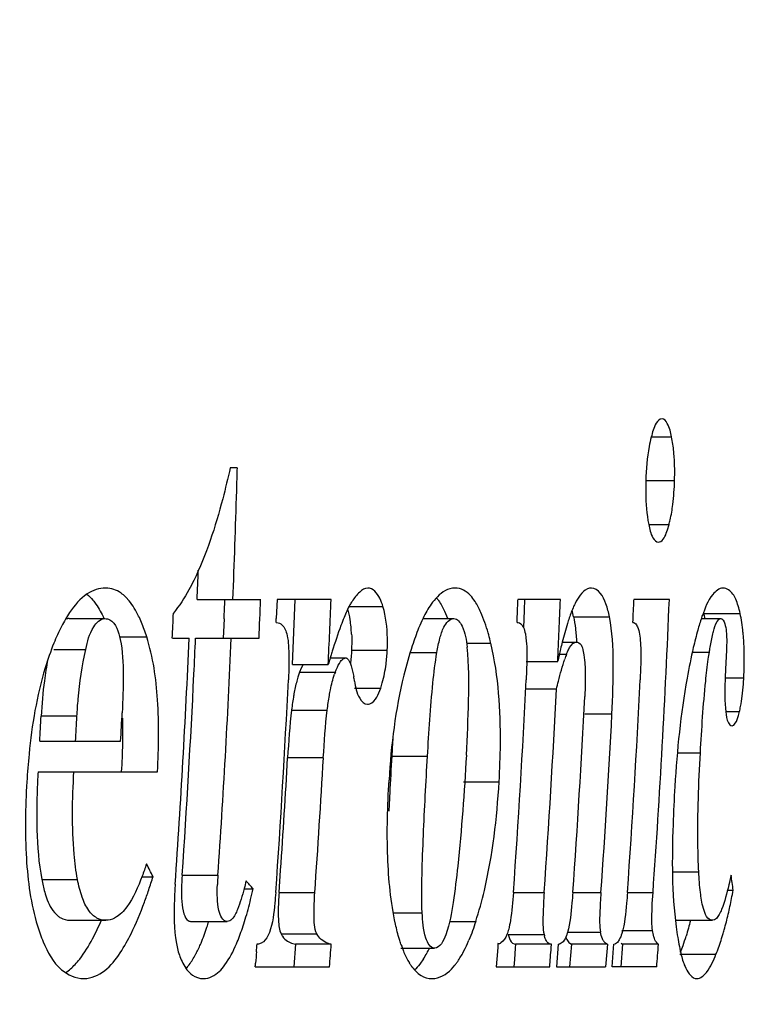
# Model space of a CAD drawing. Header units: millimetres. Extents: x 0 to 420, y 0 to 297.
# Tile 38 of 140: x 151.171 to 152.074, y 73.749 to 74.955. Entities that reach past the tile are written whole.
import ezdxf

# ---------------------------------------------------------------- set-up
doc = ezdxf.new("R2010")
doc.units = ezdxf.units.MM
doc.header["$LTSCALE"] = 23.1
doc.layers.get('0').update_dxf_attribs({"linetype": 'CONTINUOUS'})
doc.layers.add('DIM_PILOTEES', color=7, linetype='CONTINUOUS')
doc.styles.get("Standard").update_dxf_attribs({"font": 'txt', "width": 0.7})
doc.dimstyles.new('DIMSTYLE_6', dxfattribs={"dimtxt": 2.5, "dimasz": 3.5, "dimexe": 2, "dimexo": 0, "dimtad": 1, "dimdec": 0, "dimlfac": 3.333333, "dimdsep": 46, "dimtxsty": 'Standard', "dimblk": '_FILLED', "dimblk1": '_FILLED', "dimblk2": '_FILLED', "dimcen": 0.09, "dimazin": 2, "dimtp": 0.3, "dimtm": 0.3, "dimtfac": 1, "dimtdec": 0, "dimtofl": 0, "dimtmove": 0, "dimatfit": 3, "dimldrblk": '_FILLED', "dimfxl": 0, "dimtolj": 1, "dimarcsym": 0})

# ---------------------------------------------------------------- blocks, each defined once
blk = doc.blocks.new('_FILLED')
at = {"color": 0, "linetype": 'ByBlock'}
blk.add_solid([(0, 0), (-1, 0.14286), (-1, -0.14286)], dxfattribs=at)
blk = doc.blocks.new('*D21')
at = {"layer": 'DIM_PILOTEES', "color": 2, "linetype": 'Continuous'}
for p, q in [((148.8653, 82.1725), (191.83, 82.1725)), ((189.83, 82.1725), (189.83, 67.5925)), ((189.83, 53.0125), (189.83, 67.5925)), ((117.4408, 53.0125), (191.83, 53.0125))]:
    blk.add_line(p, q, dxfattribs=at)
at = {"layer": 'DIM_PILOTEES', "color": 2, "linetype": 'Continuous', "xscale": 3.5, "yscale": 3.5, "zscale": 3.5}
for p, rotation in [((189.83, 82.1725), 90), ((189.83, 53.0125), 270)]:
    blk.add_blockref('_FILLED', p, dxfattribs=dict(at, rotation=rotation))
at = {"layer": 'DIM_PILOTEES', "color": 2, "linetype": 'Continuous', "insert": (186.705, 67.5925), "char_height": 2.5, "width": 17.678571, "attachment_point": 2, "rotation": 90, "line_spacing_factor": 0.9}
blk.add_mtext('{\\ftxt;\\W0.0001;\\H0.0001;\\~}{\\ftxt;\\W2.7142857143;\\H2.5; }{\\ftxt;\\W0.0001;\\H0.0001;\\~}{\\ftxt;\\W0.0001;\\H0.0001;\\~}{\\ftxt;\\W1.5714285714;\\H2.5; }{\\ftxt;\\W0.0001;\\H0.0001;\\~}{\\ftxt;\\W0.0001;\\H0.0001;\\~}{\\ftxt;\\W0.4285714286;\\H2.5; }{\\ftxt;\\W0.0001;\\H0.0001;\\~}', dxfattribs=at)

msp = doc.modelspace()

# ---------------------------------------------------------------- linework, layer by layer
at = {"color": 7, "linetype": 'Continuous'}
for p, q in [((151.9438, 74.4435), (151.9687, 74.4435)), ((151.4371, 74.4059), (151.4284, 74.4059)), ((151.9372, 74.3903), (151.9724, 74.3903)), ((151.9407, 74.3364), (151.9657, 74.3364)), ((151.9636, 74.3297), (151.9656, 74.3364)), ((151.3047, 74.2428), (151.3006, 74.2474)), ((151.388, 74.2443), (151.4657, 74.2443)), ((151.4857, 74.2443), (151.4848, 74.221)), ((151.5518, 74.2443), (151.4857, 74.2443)), ((151.5064, 74.2046), (151.5081, 74.2443)), ((151.574, 74.2358), (151.6154, 74.2358)), ((151.8326, 74.2443), (151.7807, 74.2443)), ((151.7888, 74.2443), (151.7883, 74.2313)), ((151.7888, 74.2443), (151.7883, 74.2313)), ((151.966, 74.2443), (151.9225, 74.2443)), ((151.6909, 74.2302), (151.6945, 74.2215)), ((151.7883, 74.2313), (151.7874, 74.2099)), ((151.8488, 74.2234), (151.8927, 74.2234)), ((152.0084, 74.2273), (152.0527, 74.2273)), ((151.2313, 74.2211), (151.2751, 74.2211)), ((151.421, 74.2208), (151.4203, 74.205)), ((151.4845, 74.2164), (151.4873, 74.216)), ((151.6646, 74.2211), (151.7022, 74.2211)), ((152.0053, 74.2211), (152.0289, 74.2211)), ((151.2937, 74.1988), (151.3262, 74.1988)), ((151.4203, 74.205), (151.4199, 74.197)), ((151.4976, 74.2026), (151.4987, 74.1975)), ((151.5046, 74.1649), (151.5064, 74.2046)), ((151.7897, 74.2026), (151.7905, 74.1975)), ((151.9295, 74.2022), (151.9302, 74.1973)), ((151.3576, 74.197), (151.3782, 74.197)), ((151.386, 74.197), (151.4637, 74.197)), ((151.7183, 74.1908), (151.7475, 74.1908)), ((151.835, 74.1923), (151.8524, 74.1923)), ((151.2125, 74.1833), (151.2515, 74.1833)), ((151.5769, 74.1824), (151.6206, 74.1824)), ((151.6488, 74.1796), (151.6814, 74.1796)), ((151.8293, 74.1775), (151.8401, 74.1775)), ((151.8614, 74.1767), (151.8622, 74.17)), ((151.9953, 74.18), (152.015, 74.18)), ((152.0359, 74.1824), (152.0348, 74.1592)), ((151.5046, 74.1649), (151.5483, 74.1649)), ((151.5176, 74.1649), (151.5154, 74.1605)), ((151.5508, 74.1729), (151.5699, 74.1729)), ((151.7907, 74.1687), (151.8294, 74.1687)), ((151.7915, 74.1687), (151.7907, 74.146)), ((151.5134, 74.1554), (151.5113, 74.1494)), ((151.5154, 74.1605), (151.5134, 74.1554)), ((151.5134, 74.1554), (151.5571, 74.1554)), ((152.0348, 74.1484), (152.0572, 74.1484)), ((151.5806, 74.1357), (151.6126, 74.1357)), ((151.8277, 74.1346), (151.7907, 74.1346)), ((151.2408, 74.1016), (151.197, 74.1016)), ((151.5035, 74.1091), (151.5472, 74.1091)), ((151.8957, 74.1039), (151.8624, 74.1039)), ((152.0351, 74.1072), (152.0518, 74.1072)), ((152.0506, 74.1026), (152.0518, 74.1072)), ((151.1953, 74.0709), (151.2943, 74.0709)), ((151.9759, 74.0567), (152.004, 74.0567)), ((151.5424, 74.0505), (151.4987, 74.0505)), ((151.6261, 74.0524), (151.6699, 74.0524)), ((151.1932, 74.0335), (151.3394, 74.0335)), ((151.7138, 74.0212), (151.7576, 74.0212)), ((151.4882, 73.8856), (151.4901, 73.9131)), ((151.97, 73.911), (152.002, 73.911)), ((151.1976, 73.9016), (151.2415, 73.9016)), ((151.3203, 73.905), (151.334, 73.905)), ((151.3695, 73.9069), (151.4134, 73.9069)), ((151.4454, 73.8903), (151.4566, 73.8903)), ((151.4882, 73.8856), (151.532, 73.8856)), ((151.7752, 73.8856), (151.8127, 73.8856)), ((151.8478, 73.8856), (151.8823, 73.8856)), ((151.9147, 73.8856), (151.946, 73.8856)), ((152.0372, 73.8884), (152.0442, 73.8884)), ((151.6282, 73.8609), (151.6634, 73.8609)), ((151.2324, 73.8516), (151.2763, 73.8516)), ((151.3809, 73.8502), (151.4247, 73.8502)), ((151.6969, 73.8502), (151.729, 73.8502)), ((151.9742, 73.8516), (152.0187, 73.8516)), ((151.4893, 73.8386), (151.4907, 73.8349)), ((151.8412, 73.8372), (151.8816, 73.8372)), ((151.9078, 73.8392), (151.9454, 73.8392)), ((151.4907, 73.8349), (151.5345, 73.8349)), ((151.7687, 73.834), (151.8127, 73.834)), ((151.8173, 73.8241), (151.8165, 73.825)), ((151.5049, 73.8231), (151.5083, 73.8223)), ((151.5083, 73.8223), (151.5062, 73.7944)), ((151.5521, 73.8223), (151.5083, 73.8223)), ((151.6374, 73.8176), (151.6784, 73.8176)), ((151.7559, 73.8181), (151.7548, 73.8039)), ((151.7562, 73.823), (151.7559, 73.8181)), ((151.7759, 73.8226), (151.7778, 73.8223)), ((151.7774, 73.8176), (151.7763, 73.8037)), ((151.7778, 73.8223), (151.7774, 73.8176)), ((151.7778, 73.8223), (151.7774, 73.8176)), ((151.8217, 73.8223), (151.7778, 73.8223)), ((151.8214, 73.8179), (151.8217, 73.8223)), ((151.8299, 73.8223), (151.8278, 73.7944)), ((151.8461, 73.8223), (151.8439, 73.7944)), ((151.8442, 73.8234), (151.8461, 73.8223)), ((151.8901, 73.8223), (151.8461, 73.8223)), ((151.8901, 73.8223), (151.8883, 73.799)), ((151.8958, 73.7944), (151.8976, 73.8175)), ((151.8976, 73.8175), (151.8979, 73.8223)), ((151.9085, 73.8223), (151.9064, 73.7944)), ((151.9069, 73.8236), (151.9085, 73.8223)), ((151.9527, 73.8223), (151.9085, 73.8223)), ((151.6652, 73.8044), (151.6607, 73.7979)), ((151.7548, 73.8039), (151.754, 73.7944)), ((151.7763, 73.8037), (151.7756, 73.7944)), ((151.9788, 73.81), (152.0232, 73.81)), ((151.4591, 73.7944), (151.55, 73.7944)), ((151.754, 73.7944), (151.8196, 73.7944)), ((151.776, 73.7991), (151.7756, 73.7944)), ((151.8278, 73.7944), (151.8879, 73.7944)), ((151.8883, 73.799), (151.8879, 73.7944)), ((151.9505, 73.7944), (151.8958, 73.7944))]:
    msp.add_line(p, q, dxfattribs=at)
for centre, radius, start, end in [((142.1558, 74.654), 9.2847, 358.29599, 358.46879), ((138.7578, 74.749), 12.684, 357.71927, 358.32322), ((139.5502, 74.7226), 11.8474, 357.68616, 357.86114), ((139.5793, 74.723), 11.8523, 357.57149, 357.68523), ((139.5617, 74.7232), 11.9136, 357.46855, 357.69601), ((139.6304, 74.7238), 11.9311, 357.31513, 357.69673), ((139.8894, 74.7233), 11.9009, 357.55864, 357.69298), ((139.9573, 74.7232), 11.885, 357.32574, 357.69058), ((140.0805, 74.7232), 11.8518, 357.54901, 357.68391), ((140.1302, 74.724), 11.8455, 355.94138, 357.67897), ((139.4566, 74.7237), 11.9126, 357.46611, 357.61398), ((151.447, 74.2), 0.1298, 8.7444, 14.6919), ((151.7045, 74.1937), 0.1473, 11.6111, 14.7649), ((152.2024, 74.1545), 0.2083, 160.2371, 161.0645), ((151.8325, 74.1894), 0.1799, 10.2388, 12.1637), ((151.8695, 74.1877), 0.1874, 8.7939, 12.1883), ((150.1684, 74.272), 1.3173, 357.5813, 357.7819), ((151.4242, 74.1964), 0.1528, 5.4959, 8.7717), ((151.4026, 74.1943), 0.1745, 2.5216, 5.5177), ((151.8303, 74.1816), 0.227, 5.7563, 8.7986), ((139.4798, 74.7234), 11.91, 356.01652, 357.46699), ((139.5548, 74.7223), 11.8429, 357.24407, 357.45767), ((139.5262, 74.7233), 11.9152, 356.07087, 357.46833), ((151.4132, 74.1113), 0.3435, 13.3665, 13.9137), ((152.5358, 74.0149), 0.723, 165.7946, 166.4935), ((152.7511, 73.8033), 1.256, 162.6321, 162.8853), ((152.6373, 73.8389), 1.1368, 162.483, 162.63), ((152.7479, 73.9643), 0.9411, 166.5094, 167.4555), ((151.9897, 74.1199), 0.1603, 158.9316, 161.159), ((151.6433, 74.1715), 0.4144, 358.911, 0.911), ((151.6449, 74.0867), 0.4478, 169.1367, 172.5281), ((152.984, 73.7317), 1.4996, 162.8886, 163.2098), ((151.5603, 74.1728), 0.4975, 357.1805, 358.9348), ((139.5237, 74.7238), 11.874, 356.05494, 357.24422), ((151.6444, 74.1224), 0.0933, 159.2612, 160.9318), ((151.3344, 74.1011), 0.25, 9.9794, 11.281), ((139.6009, 74.7228), 11.9127, 355.96994, 357.22447), ((151.6448, 74.1082), 0.1397, 162.8751, 165.7634), ((139.914, 74.7228), 11.8907, 355.96271, 357.21958), ((140.086, 74.7238), 11.8584, 355.9468, 357.20711), ((151.7981, 74.1594), 0.2593, 352.66, 355.8517), ((151.7458, 74.1635), 0.3117, 355.7935, 357.2068), ((151.8091, 74.0741), 0.3076, 170.1152, 171.7436), ((139.9487, 74.7235), 11.8936, 355.96004, 357.16191), ((139.9956, 74.7235), 11.8819, 355.95617, 357.11588), ((151.8872, 74.0628), 0.3865, 171.74, 173.1084), ((139.3418, 74.7252), 11.8715, 356.84041, 356.98887), ((139.3555, 74.7241), 11.9016, 356.85348, 357.00156), ((139.4195, 74.7231), 11.8927, 356.85607, 357.02478), ((140.042, 74.7236), 11.8699, 355.95169, 357.00752), ((151.8992, 74.1438), 0.157, 346.5268, 348.777), ((150.6115, 74.0808), 0.6856, 358.9086, 1.53), ((150.4404, 74.084), 0.8566, 356.6228, 358.9128), ((155.0665, 73.8583), 3.4458, 176.3823, 176.7708), ((152.0306, 73.9713), 0.8526, 174.3605, 176.6444), ((139.641, 74.7235), 11.8768, 356.08724, 356.75161), ((139.6528, 74.7224), 11.9086, 355.97057, 356.76566), ((164.9664, 73.2941), 13.3618, 176.7464, 176.94287), ((152.2594, 73.9707), 1.0681, 176.6259, 177.9884), ((152.0202, 73.9791), 0.8287, 177.9877, 179.6615), ((159.3613, 73.5945), 7.7486, 176.95059, 177.10907), ((146.6231, 71.4783), 5.2992, 27.2535, 27.4433), ((150.6718, 74.1102), 0.6932, 341.376, 342.7845), ((151.7742, 73.8817), 0.3617, 176.0066, 177.8472), ((148.7975, 71.4497), 3.6093, 42.5473, 42.7513), ((147.0532, 73.1798), 5.0411, 8.0815, 8.2931), ((150.7809, 74.0734), 0.5781, 339.7867, 341.3786), ((150.8267, 74.0318), 0.6455, 346.1337, 347.3445), ((151.3354, 74.0197), 0.7208, 348.6828, 349.5101), ((151.4143, 74.0039), 0.6404, 347.7934, 348.6846), ((151.4873, 73.9881), 0.5657, 346.8313, 347.7937), ((151.0586, 73.9568), 0.3597, 341.5639, 342.732), ((151.0984, 73.9579), 0.3639, 341.4157, 343.2216), ((152.3835, 73.8966), 0.4126, 187.3991, 189.1918), ((151.5362, 73.9044), 0.1999, 336.0588, 337.2996), ((151.8541, 73.8437), 0.0425, 193.195, 195.8783), ((151.8982, 73.835), 0.0154, 211.8402, 216.764), ((151.7008, 73.9189), 0.2986, 340.7781, 343.1153), ((154.5381, 73.5718), 3.087, 175.5176, 175.7771), ((148.6125, 74.042), 2.8572, 355.4041, 355.5939), ((139.6881, 74.7214), 11.898, 355.53154, 355.66619), ((151.7898, 73.8736), 0.1607, 198.5305, 200.4884), ((151.5382, 73.8825), 0.1492, 331.5364, 334.0074), ((139.9616, 74.724), 11.8943, 355.51776, 355.63128), ((151.8299, 73.8292), 0.00693, 269.9481, 278.612), ((151.8979, 73.8275), 0.00516, 269.9302, 282.8843), ((140.175, 74.7222), 11.812, 355.4952, 355.63083), ((151.7575, 73.8992), 0.2386, 338.718, 340.767), ((151.2706, 73.8715), 0.131, 330.9783, 332.6556), ((151.5646, 73.8681), 0.119, 327.642, 331.5678), ((150.1583, 73.8957), 1.3047, 355.5486, 355.7541), ((151.7051, 73.8344), 0.0673, 211.3273, 214.3067)]:
    msp.add_arc(centre, radius, start, end, dxfattribs=at)
for points, knots in [([(151.957, 74.4659), (151.954, 74.4659), (151.9472, 74.4574), (151.9453, 74.4492), (151.9438, 74.4433)], [0, 0, 0, 0, 0.331628, 1, 1, 1, 1]), ([(151.9687, 74.4435), (151.9675, 74.4492), (151.9662, 74.4572), (151.9599, 74.4659), (151.957, 74.4659)], [0, 0, 0, 0, 0.668952, 1, 1, 1, 1]), ([(151.9438, 74.4433), (151.9428, 74.4396), (151.939, 74.422), (151.9375, 74.4039), (151.9372, 74.3898)], [0, 0, 0, 0, 0.21664, 1, 1, 1, 1]), ([(151.9719, 74.4189), (151.9718, 74.4212), (151.9711, 74.4294), (151.9699, 74.4376), (151.9687, 74.4435)], [0, 0, 0, 0, 0.273449, 1, 1, 1, 1]), ([(151.4284, 74.4059), (151.4256, 74.3931), (151.4142, 74.3461), (151.3994, 74.2994), (151.3837, 74.2676)], [0, 0, 0, 0, 0.269148, 1, 1, 1, 1]), ([(151.9372, 74.3898), (151.937, 74.3849), (151.9369, 74.3671), (151.9381, 74.3491), (151.9407, 74.3364)], [0, 0, 0, 0, 0.275516, 1, 1, 1, 1]), ([(151.9656, 74.3364), (151.9661, 74.3382), (151.9681, 74.3463), (151.9695, 74.3545), (151.9703, 74.3609)], [0, 0, 0, 0, 0.225101, 1, 1, 1, 1]), ([(151.9407, 74.3364), (151.9418, 74.3308), (151.9431, 74.3227), (151.9498, 74.3147), (151.9526, 74.3147)], [0, 0, 0, 0, 0.670514, 1, 1, 1, 1]), ([(151.9526, 74.3147), (151.9536, 74.3147), (151.9599, 74.3171), (151.9619, 74.3245), (151.9636, 74.3297)], [0, 0, 0, 0, 0.154318, 1, 1, 1, 1]), ([(151.276, 74.2585), (151.2681, 74.2585), (151.2496, 74.2519), (151.2376, 74.2372), (151.2318, 74.2285)], [0, 0, 0, 0, 0.430593, 1, 1, 1, 1]), ([(151.3006, 74.2474), (151.2988, 74.2492), (151.2919, 74.2552), (151.2826, 74.2585), (151.276, 74.2585)], [0, 0, 0, 0, 0.279467, 1, 1, 1, 1]), ([(151.3837, 74.2676), (151.3819, 74.2638), (151.3746, 74.2499), (151.3661, 74.2366), (151.3588, 74.2277)], [0, 0, 0, 0, 0.270542, 1, 1, 1, 1]), ([(151.5967, 74.2585), (151.5931, 74.2585), (151.5852, 74.253), (151.5803, 74.2463), (151.5775, 74.2422)], [0, 0, 0, 0, 0.423611, 1, 1, 1, 1]), ([(151.6154, 74.2358), (151.6144, 74.2392), (151.6115, 74.2485), (151.6032, 74.2585), (151.5967, 74.2585)], [0, 0, 0, 0, 0.356941, 1, 1, 1, 1]), ([(151.7038, 74.2585), (151.7016, 74.2585), (151.6914, 74.257), (151.683, 74.2496), (151.678, 74.2434)], [0, 0, 0, 0, 0.2123, 1, 1, 1, 1]), ([(151.7281, 74.2421), (151.7264, 74.2447), (151.7206, 74.2527), (151.7107, 74.2585), (151.7038, 74.2585)], [0, 0, 0, 0, 0.307623, 1, 1, 1, 1]), ([(151.8706, 74.2585), (151.8689, 74.2585), (151.8595, 74.2559), (151.8543, 74.2465), (151.8507, 74.2397)], [0, 0, 0, 0, 0.181376, 1, 1, 1, 1]), ([(151.8926, 74.2234), (151.8915, 74.2287), (151.8886, 74.2415), (151.8793, 74.2585), (151.8706, 74.2585)], [0, 0, 0, 0, 0.385196, 1, 1, 1, 1]), ([(152.0318, 74.2585), (152.0269, 74.2585), (152.0143, 74.2473), (152.0097, 74.2339), (152.0064, 74.2249)], [0, 0, 0, 0, 0.343652, 1, 1, 1, 1]), ([(152.0473, 74.2447), (152.0463, 74.247), (152.0433, 74.2532), (152.0365, 74.2585), (152.0318, 74.2585)], [0, 0, 0, 0, 0.346276, 1, 1, 1, 1]), ([(151.681, 74.2467), (151.6819, 74.2456), (151.6857, 74.2404), (151.6888, 74.2347), (151.6909, 74.2302)], [0, 0, 0, 0, 0.225595, 1, 1, 1, 1]), ([(151.2604, 74.2435), (151.2616, 74.242), (151.2669, 74.2351), (151.271, 74.2275), (151.2738, 74.2214)], [0, 0, 0, 0, 0.228377, 1, 1, 1, 1]), ([(151.3197, 74.2165), (151.3186, 74.2191), (151.3145, 74.2283), (151.3093, 74.2372), (151.3047, 74.2428)], [0, 0, 0, 0, 0.27415, 1, 1, 1, 1]), ([(151.5775, 74.2422), (151.5766, 74.2409), (151.5728, 74.2345), (151.5699, 74.2278), (151.5678, 74.2225)], [0, 0, 0, 0, 0.22295, 1, 1, 1, 1]), ([(151.6206, 74.1824), (151.6209, 74.1873), (151.6212, 74.2052), (151.6191, 74.2233), (151.6154, 74.2358)], [0, 0, 0, 0, 0.275575, 1, 1, 1, 1]), ([(151.678, 74.2434), (151.6768, 74.2419), (151.6716, 74.235), (151.6674, 74.2275), (151.6645, 74.2215)], [0, 0, 0, 0, 0.223418, 1, 1, 1, 1]), ([(151.8507, 74.2397), (151.85, 74.2384), (151.8473, 74.2326), (151.845, 74.2266), (151.8434, 74.2219)], [0, 0, 0, 0, 0.223836, 1, 1, 1, 1]), ([(151.5678, 74.2225), (151.5665, 74.2192), (151.5612, 74.2055), (151.5567, 74.1916), (151.5533, 74.181)], [0, 0, 0, 0, 0.239893, 1, 1, 1, 1]), ([(151.7467, 74.194), (151.7459, 74.1972), (151.7428, 74.2089), (151.7389, 74.2205), (151.7353, 74.2286)], [0, 0, 0, 0, 0.271706, 1, 1, 1, 1]), ([(151.8957, 74.1039), (151.8968, 74.125), (151.8979, 74.1648), (151.8965, 74.2049), (151.8926, 74.2234)], [0, 0, 0, 0, 0.528323, 1, 1, 1, 1]), ([(151.2515, 74.1833), (151.2536, 74.1928), (151.2566, 74.2076), (151.2694, 74.2211), (151.2751, 74.2211)], [0, 0, 0, 0, 0.629488, 1, 1, 1, 1]), ([(151.2751, 74.2211), (151.2771, 74.2211), (151.2883, 74.2179), (151.2917, 74.2045), (151.2937, 74.1956)], [0, 0, 0, 0, 0.1779, 1, 1, 1, 1]), ([(151.4873, 74.216), (151.4884, 74.2158), (151.4937, 74.2132), (151.4963, 74.2071), (151.4976, 74.2026)], [0, 0, 0, 0, 0.186672, 1, 1, 1, 1]), ([(151.6814, 74.1796), (151.6824, 74.1855), (151.6847, 74.1962), (151.6891, 74.2109), (151.6968, 74.2211), (151.7022, 74.2211)], [0, 0, 0, 0, 0.366862, 0.669035, 1, 1, 1, 1]), ([(151.7022, 74.2211), (151.7067, 74.2211), (151.7164, 74.2074), (151.7172, 74.1949), (151.7183, 74.1861)], [0, 0, 0, 0, 0.337057, 1, 1, 1, 1]), ([(151.7795, 74.2164), (151.7805, 74.2164), (151.7866, 74.2149), (151.7886, 74.2075), (151.7897, 74.2026)], [0, 0, 0, 0, 0.166671, 1, 1, 1, 1]), ([(151.8434, 74.2219), (151.8427, 74.2196), (151.8395, 74.2098), (151.8369, 74.2), (151.8349, 74.1924)], [0, 0, 0, 0, 0.23618, 1, 1, 1, 1]), ([(151.9213, 74.2164), (151.9222, 74.2164), (151.9249, 74.2154), (151.9277, 74.2099), (151.9289, 74.2052), (151.9295, 74.2022)], [0, 0, 0, 0, 0.144658, 0.468078, 1, 1, 1, 1]), ([(152.0193, 74.2023), (152.0198, 74.2044), (152.0215, 74.2104), (152.0234, 74.217), (152.0264, 74.2199)], [0, 0, 0, 0, 0.331714, 1, 1, 1, 1]), ([(152.0264, 74.2199), (152.0268, 74.2203), (152.0275, 74.2209), (152.0285, 74.2211), (152.0289, 74.2211)], [0, 0, 0, 0, 0.550087, 1, 1, 1, 1]), ([(152.0289, 74.2211), (152.0294, 74.2211), (152.0329, 74.2198), (152.0338, 74.2155), (152.0345, 74.2126)], [0, 0, 0, 0, 0.154567, 1, 1, 1, 1]), ([(152.0345, 74.2126), (152.0348, 74.2118), (152.0356, 74.2078), (152.0359, 74.2036), (152.0361, 74.2003)], [0, 0, 0, 0, 0.201002, 1, 1, 1, 1]), ([(151.3393, 74.0335), (151.341, 74.0628), (151.3418, 74.1183), (151.3341, 74.1739), (151.3262, 74.1988)], [0, 0, 0, 0, 0.52817, 1, 1, 1, 1]), ([(152.015, 74.18), (152.0153, 74.182), (152.0165, 74.1895), (152.018, 74.1969), (152.0193, 74.2023)], [0, 0, 0, 0, 0.265727, 1, 1, 1, 1]), ([(152.0577, 74.178), (152.0577, 74.1804), (152.0574, 74.1892), (152.0569, 74.198), (152.0562, 74.2044)], [0, 0, 0, 0, 0.266255, 1, 1, 1, 1]), ([(151.2125, 74.1909), (151.2085, 74.181), (151.1933, 74.137), (151.1856, 74.0908), (151.1821, 74.0551)], [0, 0, 0, 0, 0.22928, 1, 1, 1, 1]), ([(151.2937, 74.1956), (151.2969, 74.1813), (151.2978, 74.1511), (151.297, 74.1212), (151.2962, 74.1058)], [0, 0, 0, 0, 0.487635, 1, 1, 1, 1]), ([(151.4987, 74.1975), (151.4994, 74.1934), (151.5008, 74.1763), (151.5003, 74.1591), (151.4996, 74.146)], [0, 0, 0, 0, 0.238971, 1, 1, 1, 1]), ([(151.6513, 74.1879), (151.6474, 74.176), (151.6322, 74.1222), (151.6253, 74.0663), (151.6228, 74.0231)], [0, 0, 0, 0, 0.224747, 1, 1, 1, 1]), ([(151.7175, 74.0538), (151.7188, 74.0762), (151.7204, 74.1202), (151.721, 74.1646), (151.7183, 74.1861)], [0, 0, 0, 0, 0.508724, 1, 1, 1, 1]), ([(151.7576, 74.0212), (151.7585, 74.0367), (151.7605, 74.0932), (151.757, 74.1506), (151.7475, 74.1908)], [0, 0, 0, 0, 0.272363, 1, 1, 1, 1]), ([(151.8401, 74.1775), (151.8409, 74.1793), (151.8431, 74.1846), (151.8465, 74.1905), (151.8502, 74.1919)], [0, 0, 0, 0, 0.33627, 1, 1, 1, 1]), ([(151.8502, 74.1919), (151.8506, 74.192), (151.8513, 74.1922), (151.852, 74.1923), (151.8524, 74.1923)], [0, 0, 0, 0, 0.510834, 1, 1, 1, 1]), ([(151.8524, 74.1923), (151.8533, 74.1923), (151.8596, 74.1901), (151.8605, 74.182), (151.8614, 74.1767)], [0, 0, 0, 0, 0.148514, 1, 1, 1, 1]), ([(151.9302, 74.1973), (151.9306, 74.1933), (151.9315, 74.1762), (151.9309, 74.1591), (151.9302, 74.146)], [0, 0, 0, 0, 0.235041, 1, 1, 1, 1]), ([(151.2408, 74.1016), (151.2412, 74.1086), (151.2431, 74.136), (151.247, 74.1633), (151.2515, 74.1833)], [0, 0, 0, 0, 0.254647, 1, 1, 1, 1]), ([(151.9953, 74.1856), (151.9925, 74.1732), (151.9811, 74.1171), (151.9754, 74.06), (151.9727, 74.0156)], [0, 0, 0, 0, 0.22234, 1, 1, 1, 1]), ([(152.0105, 74.1445), (152.0114, 74.1535), (152.0128, 74.1654), (152.0145, 74.1772), (152.015, 74.18)], [0, 0, 0, 0, 0.760055, 1, 1, 1, 1]), ([(151.5571, 74.1554), (151.5575, 74.1567), (151.5593, 74.1611), (151.5614, 74.1655), (151.5635, 74.1684)], [0, 0, 0, 0, 0.27739, 1, 1, 1, 1]), ([(151.5678, 74.1724), (151.5682, 74.1726), (151.5688, 74.1728), (151.5696, 74.1729), (151.5699, 74.1729)], [0, 0, 0, 0, 0.515215, 1, 1, 1, 1]), ([(151.5699, 74.1729), (151.5702, 74.1729), (151.5708, 74.1728), (151.5714, 74.1725), (151.5716, 74.1723)], [0, 0, 0, 0, 0.474935, 1, 1, 1, 1]), ([(151.5716, 74.1723), (151.5743, 74.1702), (151.5768, 74.1619), (151.5787, 74.1545), (151.5796, 74.15)], [0, 0, 0, 0, 0.426724, 1, 1, 1, 1]), ([(151.6126, 74.1357), (151.6133, 74.1379), (151.6163, 74.1475), (151.6182, 74.1575), (151.6192, 74.1652)], [0, 0, 0, 0, 0.229195, 1, 1, 1, 1]), ([(151.8277, 74.1346), (151.8285, 74.1379), (151.8316, 74.1503), (151.835, 74.1627), (151.838, 74.1716)], [0, 0, 0, 0, 0.263798, 1, 1, 1, 1]), ([(151.8622, 74.17), (151.8626, 74.1665), (151.8634, 74.1517), (151.8629, 74.1369), (151.8624, 74.1257)], [0, 0, 0, 0, 0.238156, 1, 1, 1, 1]), ([(151.5498, 74.1269), (151.5502, 74.1293), (151.5518, 74.138), (151.554, 74.1467), (151.5561, 74.1529)], [0, 0, 0, 0, 0.264546, 1, 1, 1, 1]), ([(152.0348, 74.1592), (152.0346, 74.1546), (152.0339, 74.1371), (152.0335, 74.1195), (152.0351, 74.1068)], [0, 0, 0, 0, 0.266145, 1, 1, 1, 1]), ([(151.5806, 74.1445), (151.5819, 74.1373), (151.5833, 74.1265), (151.5924, 74.1162), (151.5964, 74.1162)], [0, 0, 0, 0, 0.646136, 1, 1, 1, 1]), ([(151.5964, 74.1162), (151.5973, 74.1162), (151.6023, 74.117), (151.6058, 74.1214), (151.6078, 74.1248)], [0, 0, 0, 0, 0.199712, 1, 1, 1, 1]), ([(152.0351, 74.1068), (152.0357, 74.1023), (152.036, 74.0961), (152.0407, 74.0898), (152.0427, 74.0898)], [0, 0, 0, 0, 0.703082, 1, 1, 1, 1]), ([(152.0427, 74.0898), (152.0443, 74.0898), (152.0484, 74.0945), (152.0496, 74.0992), (152.0506, 74.1026)], [0, 0, 0, 0, 0.324087, 1, 1, 1, 1]), ([(151.7175, 74.0539), (151.7149, 74.0085), (151.7108, 73.9482), (151.7036, 73.8882), (151.7013, 73.8734)], [0, 0, 0, 0, 0.752079, 1, 1, 1, 1]), ([(152.002, 73.911), (152.0014, 73.9224), (152, 73.9709), (152.0019, 74.0195), (152.004, 74.0567)], [0, 0, 0, 0, 0.233608, 1, 1, 1, 1]), ([(151.6634, 73.8609), (151.6625, 73.8765), (151.6631, 73.9082), (151.6654, 73.972), (151.6681, 74.0202), (151.6699, 74.0524)], [0, 0, 0, 0, 0.244575, 0.495369, 1, 1, 1, 1]), ([(151.2415, 73.9016), (151.2396, 73.9118), (151.2341, 73.9556), (151.2351, 73.9999), (151.2371, 74.0335)], [0, 0, 0, 0, 0.235136, 1, 1, 1, 1]), ([(151.1794, 74.0212), (151.1776, 73.99), (151.1764, 73.9309), (151.1843, 73.8715), (151.1925, 73.8449)], [0, 0, 0, 0, 0.528636, 1, 1, 1, 1]), ([(151.6307, 73.8469), (151.6248, 73.8738), (151.6194, 73.9329), (151.6209, 73.9918), (151.6228, 74.0231)], [0, 0, 0, 0, 0.467934, 1, 1, 1, 1]), ([(151.729, 73.8502), (151.7331, 73.8627), (151.7482, 73.9186), (151.7549, 73.9765), (151.7576, 74.0212)], [0, 0, 0, 0, 0.226779, 1, 1, 1, 1]), ([(151.9727, 74.0156), (151.9718, 74), (151.9691, 73.9427), (151.9689, 73.8849), (151.9743, 73.8434)], [0, 0, 0, 0, 0.272074, 1, 1, 1, 1]), ([(151.1915, 73.984), (151.1915, 73.9768), (151.1918, 73.9493), (151.1939, 73.9217), (151.1977, 73.9017)], [0, 0, 0, 0, 0.260635, 1, 1, 1, 1]), ([(151.3259, 73.9206), (151.3242, 73.9155), (151.3178, 73.8974), (151.3101, 73.8792), (151.3018, 73.868)], [0, 0, 0, 0, 0.275144, 1, 1, 1, 1]), ([(152.0187, 73.8516), (152.0125, 73.8514), (152.0064, 73.8681), (152.0037, 73.8869), (152.0024, 73.9026), (152.002, 73.911)], [0, 0, 0, 0, 0.288752, 0.599535, 1, 1, 1, 1]), ([(151.2762, 73.8516), (151.2724, 73.8516), (151.2639, 73.8537), (151.2535, 73.8644), (151.2461, 73.8811), (151.2429, 73.8943), (151.2415, 73.9016)], [0, 0, 0, 0, 0.172932, 0.381307, 0.658025, 1, 1, 1, 1]), ([(151.4478, 73.8998), (151.4471, 73.8967), (151.4441, 73.8849), (151.4406, 73.8732), (151.4373, 73.8648)], [0, 0, 0, 0, 0.261219, 1, 1, 1, 1]), ([(152.0415, 73.9069), (152.0407, 73.9029), (152.0374, 73.8887), (152.0338, 73.8745), (152.0299, 73.8648)], [0, 0, 0, 0, 0.280521, 1, 1, 1, 1]), ([(151.2013, 73.8862), (151.2022, 73.883), (151.2056, 73.8725), (151.2113, 73.8621), (151.2173, 73.8571)], [0, 0, 0, 0, 0.300141, 1, 1, 1, 1]), ([(151.361, 73.896), (151.3606, 73.8897), (151.3593, 73.8655), (151.3593, 73.8409), (151.3625, 73.8233)], [0, 0, 0, 0, 0.260195, 1, 1, 1, 1]), ([(151.4247, 73.8502), (151.4191, 73.8502), (151.4132, 73.8639), (151.4126, 73.8788), (151.4125, 73.8897), (151.4127, 73.8953)], [0, 0, 0, 0, 0.344924, 0.657656, 1, 1, 1, 1]), ([(151.4841, 73.8856), (151.4838, 73.8813), (151.4824, 73.8649), (151.4806, 73.8481), (151.4763, 73.8366)], [0, 0, 0, 0, 0.258711, 1, 1, 1, 1]), ([(151.5345, 73.8349), (151.531, 73.8418), (151.5309, 73.8597), (151.5313, 73.8764), (151.532, 73.8856)], [0, 0, 0, 0, 0.455206, 1, 1, 1, 1]), ([(151.7752, 73.8856), (151.7744, 73.8741), (151.773, 73.8591), (151.7701, 73.8442), (151.7693, 73.8407)], [0, 0, 0, 0, 0.761887, 1, 1, 1, 1]), ([(151.8127, 73.8856), (151.8121, 73.8765), (151.8113, 73.8594), (151.8108, 73.8419), (151.8127, 73.834)], [0, 0, 0, 0, 0.528126, 1, 1, 1, 1]), ([(151.8478, 73.8856), (151.8475, 73.8813), (151.8461, 73.8649), (151.8445, 73.8483), (151.8412, 73.8365)], [0, 0, 0, 0, 0.258957, 1, 1, 1, 1]), ([(151.8823, 73.8856), (151.8817, 73.8772), (151.8808, 73.8611), (151.8803, 73.8448), (151.8816, 73.8372)], [0, 0, 0, 0, 0.523428, 1, 1, 1, 1]), ([(151.9147, 73.8856), (151.9144, 73.8812), (151.9129, 73.8645), (151.9115, 73.8475), (151.9078, 73.8356)], [0, 0, 0, 0, 0.261706, 1, 1, 1, 1]), ([(151.9454, 73.8392), (151.9449, 73.8426), (151.9442, 73.8581), (151.9452, 73.8736), (151.946, 73.8856)], [0, 0, 0, 0, 0.222725, 1, 1, 1, 1]), ([(151.3011, 73.8239), (151.3032, 73.8276), (151.3116, 73.8437), (151.3186, 73.8606), (151.3234, 73.8736)], [0, 0, 0, 0, 0.234378, 1, 1, 1, 1]), ([(151.3691, 73.8745), (151.3694, 73.8694), (151.3704, 73.8612), (151.3744, 73.8528), (151.3772, 73.8511)], [0, 0, 0, 0, 0.611123, 1, 1, 1, 1]), ([(151.7013, 73.8734), (151.6993, 73.86), (151.6967, 73.8425), (151.6855, 73.8176), (151.6784, 73.8176)], [0, 0, 0, 0, 0.655721, 1, 1, 1, 1]), ([(151.3018, 73.868), (151.2999, 73.8654), (151.2935, 73.8575), (151.2834, 73.8516), (151.2762, 73.8516)], [0, 0, 0, 0, 0.307204, 1, 1, 1, 1]), ([(151.4373, 73.8648), (151.4365, 73.8627), (151.4341, 73.857), (151.429, 73.8502), (151.4247, 73.8502)], [0, 0, 0, 0, 0.343762, 1, 1, 1, 1]), ([(151.4872, 73.8624), (151.4872, 73.8602), (151.4873, 73.8523), (151.4877, 73.8442), (151.4893, 73.8386)], [0, 0, 0, 0, 0.270617, 1, 1, 1, 1]), ([(151.6784, 73.8176), (151.6731, 73.8176), (151.6641, 73.8365), (151.6641, 73.8504), (151.6634, 73.8609)], [0, 0, 0, 0, 0.334889, 1, 1, 1, 1]), ([(152.0299, 73.8648), (152.0291, 73.8628), (152.0268, 73.8577), (152.0224, 73.8516), (152.0187, 73.8516)], [0, 0, 0, 0, 0.374407, 1, 1, 1, 1]), ([(151.2173, 73.8571), (151.2184, 73.8562), (151.2228, 73.853), (151.2284, 73.8516), (151.2324, 73.8516)], [0, 0, 0, 0, 0.271404, 1, 1, 1, 1]), ([(152.0315, 73.834), (152.032, 73.8359), (152.0345, 73.8443), (152.0366, 73.8527), (152.0381, 73.8592)], [0, 0, 0, 0, 0.236239, 1, 1, 1, 1]), ([(151.4763, 73.8366), (151.4755, 73.8344), (151.473, 73.8284), (151.4674, 73.8231), (151.4631, 73.8225)], [0, 0, 0, 0, 0.350591, 1, 1, 1, 1]), ([(151.6374, 73.8225), (151.6367, 73.8244), (151.6342, 73.8324), (151.6321, 73.8406), (151.6307, 73.8469)], [0, 0, 0, 0, 0.23543, 1, 1, 1, 1]), ([(151.7693, 73.8407), (151.7687, 73.8384), (151.7669, 73.8322), (151.7631, 73.8261), (151.7596, 73.8239)], [0, 0, 0, 0, 0.355881, 1, 1, 1, 1]), ([(151.8412, 73.8365), (151.8408, 73.8352), (151.8396, 73.8314), (151.8378, 73.8276), (151.836, 73.8254)], [0, 0, 0, 0, 0.314871, 1, 1, 1, 1]), ([(151.8851, 73.8269), (151.8847, 73.8275), (151.883, 73.8307), (151.8821, 73.8343), (151.8816, 73.8372)], [0, 0, 0, 0, 0.196491, 1, 1, 1, 1]), ([(151.9477, 73.8293), (151.9474, 73.83), (151.9463, 73.8332), (151.9457, 73.8365), (151.9454, 73.8392)], [0, 0, 0, 0, 0.207944, 1, 1, 1, 1]), ([(151.1995, 73.8254), (151.2048, 73.8128), (151.2159, 73.7908), (151.2395, 73.7802), (151.2493, 73.7802)], [0, 0, 0, 0, 0.582666, 1, 1, 1, 1]), ([(151.2385, 73.7975), (151.2405, 73.7996), (151.2487, 73.8093), (151.2553, 73.8202), (151.2599, 73.8289)], [0, 0, 0, 0, 0.227093, 1, 1, 1, 1]), ([(151.4907, 73.8349), (151.4912, 73.8339), (151.4933, 73.8305), (151.4962, 73.8275), (151.4986, 73.826)], [0, 0, 0, 0, 0.292505, 1, 1, 1, 1]), ([(151.5521, 73.8223), (151.5505, 73.8226), (151.5434, 73.8243), (151.5371, 73.8298), (151.5345, 73.8349)], [0, 0, 0, 0, 0.218366, 1, 1, 1, 1]), ([(151.7687, 73.834), (151.7691, 73.8324), (151.7703, 73.8281), (151.7731, 73.8235), (151.7759, 73.8226)], [0, 0, 0, 0, 0.35752, 1, 1, 1, 1]), ([(151.8165, 73.825), (151.8162, 73.8254), (151.8147, 73.8275), (151.8137, 73.8301), (151.8132, 73.8321)], [0, 0, 0, 0, 0.203044, 1, 1, 1, 1]), ([(151.8392, 73.8309), (151.8395, 73.83), (151.8407, 73.8272), (151.8426, 73.8246), (151.8442, 73.8234)], [0, 0, 0, 0, 0.315566, 1, 1, 1, 1]), ([(151.9046, 73.8276), (151.9042, 73.8268), (151.9028, 73.8247), (151.9007, 73.8228), (151.8991, 73.8224)], [0, 0, 0, 0, 0.331264, 1, 1, 1, 1]), ([(151.9527, 73.8223), (151.9522, 73.8226), (151.9499, 73.8244), (151.9485, 73.8271), (151.9477, 73.8293)], [0, 0, 0, 0, 0.195934, 1, 1, 1, 1]), ([(151.9762, 73.8307), (151.9774, 73.8234), (151.9801, 73.8102), (151.985, 73.7928), (151.9936, 73.7802), (151.9997, 73.7802)], [0, 0, 0, 0, 0.385256, 0.679852, 1, 1, 1, 1]), ([(152.0231, 73.81), (152.0239, 73.8118), (152.0269, 73.8197), (152.0296, 73.8277), (152.0314, 73.834)], [0, 0, 0, 0, 0.22963, 1, 1, 1, 1]), ([(151.2493, 73.7802), (151.2538, 73.7802), (151.2773, 73.7856), (151.2919, 73.8077), (151.3011, 73.8239)], [0, 0, 0, 0, 0.196465, 1, 1, 1, 1]), ([(151.3954, 73.7802), (151.3991, 73.7802), (151.4099, 73.783), (151.4247, 73.7986), (151.4322, 73.8137), (151.436, 73.8227)], [0, 0, 0, 0, 0.178088, 0.522537, 1, 1, 1, 1]), ([(151.4631, 73.8225), (151.4627, 73.8224), (151.462, 73.8223), (151.4612, 73.8223), (151.4608, 73.8224)], [0, 0, 0, 0, 0.504264, 1, 1, 1, 1]), ([(151.6392, 73.8174), (151.6398, 73.8157), (151.6422, 73.8095), (151.6452, 73.8035), (151.6477, 73.7994)], [0, 0, 0, 0, 0.271472, 1, 1, 1, 1]), ([(151.7596, 73.8239), (151.759, 73.8235), (151.7581, 73.8228), (151.7567, 73.8227), (151.7562, 73.823)], [0, 0, 0, 0, 0.544064, 1, 1, 1, 1]), ([(151.3743, 73.7923), (151.3753, 73.7934), (151.3793, 73.7983), (151.3827, 73.8037), (151.3851, 73.8079)], [0, 0, 0, 0, 0.229061, 1, 1, 1, 1]), ([(151.7035, 73.7966), (151.7043, 73.7977), (151.7078, 73.8023), (151.7109, 73.8073), (151.713, 73.8112)], [0, 0, 0, 0, 0.229874, 1, 1, 1, 1]), ([(151.9997, 73.7802), (152.0044, 73.7802), (152.0153, 73.7907), (152.02, 73.8023), (152.0231, 73.81)], [0, 0, 0, 0, 0.356815, 1, 1, 1, 1]), ([(151.3704, 73.799), (151.3733, 73.7935), (151.3797, 73.784), (151.3907, 73.7802), (151.3954, 73.7802)], [0, 0, 0, 0, 0.569015, 1, 1, 1, 1]), ([(151.6496, 73.7964), (151.6529, 73.7916), (151.6601, 73.7834), (151.6707, 73.7802), (151.6754, 73.7802)], [0, 0, 0, 0, 0.556952, 1, 1, 1, 1]), ([(151.6754, 73.7802), (151.6777, 73.7802), (151.6889, 73.7817), (151.6981, 73.7898), (151.7035, 73.7966)], [0, 0, 0, 0, 0.212041, 1, 1, 1, 1])]:
    msp.add_open_spline(points, degree=3, knots=knots, dxfattribs=at)
for points in [[(151.9724, 74.3903), (151.9727, 74.3998), (151.9726, 74.4094), (151.9719, 74.4189)], [(151.9703, 74.3609), (151.9715, 74.3706), (151.9721, 74.3805), (151.9724, 74.3903)], [(151.2528, 74.251), (151.2556, 74.2488), (151.2581, 74.2462), (151.2604, 74.2435)], [(151.7353, 74.2286), (151.7333, 74.2333), (151.7309, 74.2379), (151.7281, 74.2421)], [(152.0502, 74.2368), (152.0494, 74.2395), (152.0485, 74.2422), (152.0473, 74.2447)], [(152.0527, 74.2273), (152.052, 74.2305), (152.0512, 74.2337), (152.0502, 74.2368)], [(151.2318, 74.2285), (151.2281, 74.2231), (151.2249, 74.2174), (151.2219, 74.2116)], [(151.8488, 74.2234), (151.8497, 74.2186), (151.8504, 74.2139), (151.851, 74.2091)], [(151.2219, 74.2116), (151.2185, 74.2048), (151.2154, 74.1979), (151.2125, 74.1909)], [(151.2313, 74.2211), (151.2298, 74.2211), (151.2283, 74.2208), (151.2269, 74.2203)], [(151.3262, 74.1988), (151.3243, 74.2048), (151.3221, 74.2107), (151.3197, 74.2165)], [(151.6645, 74.2215), (151.6626, 74.2175), (151.6608, 74.2135), (151.6591, 74.2094)], [(152.0055, 74.2221), (152.0037, 74.2171), (152.0022, 74.212), (152.0008, 74.207)], [(151.577, 74.2019), (151.5773, 74.1954), (151.5772, 74.1889), (151.5769, 74.1824)], [(151.6591, 74.2094), (151.6563, 74.2023), (151.6537, 74.1952), (151.6513, 74.1879)], [(151.851, 74.2091), (151.8517, 74.2035), (151.8521, 74.1978), (151.8525, 74.1922)], [(152.0008, 74.207), (151.9988, 74.1999), (151.997, 74.1927), (151.9953, 74.1856)], [(152.0361, 74.2003), (152.0363, 74.1944), (152.0362, 74.1884), (152.0359, 74.1824)], [(151.7905, 74.1975), (151.7917, 74.188), (151.7916, 74.1783), (151.7915, 74.1687)], [(151.5769, 74.1824), (151.5767, 74.1767), (151.5762, 74.1711), (151.5755, 74.1655)], [(151.6192, 74.1652), (151.6199, 74.1709), (151.6204, 74.1766), (151.6206, 74.1824)], [(151.6766, 74.1421), (151.6778, 74.1546), (151.6793, 74.1672), (151.6814, 74.1796)], [(151.5635, 74.1684), (151.5646, 74.17), (151.566, 74.1716), (151.5678, 74.1724)], [(151.2009, 74.1449), (151.199, 74.1306), (151.1977, 74.1161), (151.197, 74.1016)], [(151.5094, 74.1426), (151.5081, 74.1374), (151.507, 74.1322), (151.5061, 74.1269)], [(151.6699, 74.0524), (151.6716, 74.0823), (151.6735, 74.1123), (151.6766, 74.1421)], [(152.004, 74.0567), (152.0056, 74.086), (152.0075, 74.1153), (152.0105, 74.1445)], [(151.5472, 74.1091), (151.5479, 74.1151), (151.5488, 74.121), (151.5498, 74.1269)], [(151.6078, 74.1248), (151.6098, 74.1282), (151.6113, 74.132), (151.6126, 74.1357)], [(152.0531, 74.1133), (152.054, 74.1176), (152.0547, 74.1219), (152.0553, 74.1263)], [(151.5035, 74.1091), (151.5011, 74.0897), (151.4998, 74.0701), (151.4987, 74.0505)], [(151.5424, 74.0505), (151.5435, 74.0701), (151.5448, 74.0897), (151.5472, 74.1091)], [(151.1977, 73.9017), (151.1986, 73.8965), (151.1998, 73.8913), (151.2013, 73.8862)], [(151.3695, 73.9069), (151.3688, 73.8961), (151.3683, 73.8853), (151.3691, 73.8745)], [(151.4882, 73.8856), (151.4876, 73.8779), (151.4872, 73.8701), (151.4872, 73.8624)], [(151.4468, 73.8528), (151.4492, 73.8609), (151.4514, 73.8689), (151.4534, 73.8771)], [(151.2599, 73.8289), (151.2639, 73.8363), (151.2674, 73.8439), (151.2708, 73.8516)], [(151.3772, 73.8511), (151.3783, 73.8505), (151.3796, 73.8502), (151.3809, 73.8502)], [(151.729, 73.8502), (151.7265, 73.8424), (151.7238, 73.8347), (151.7206, 73.8272)], [(151.9919, 73.8515), (151.9902, 73.845), (151.9885, 73.8385), (151.9865, 73.8321)], [(151.1925, 73.8449), (151.1945, 73.8383), (151.1968, 73.8317), (151.1995, 73.8254)], [(151.3927, 73.8237), (151.3954, 73.83), (151.3977, 73.8365), (151.3999, 73.843)], [(151.4361, 73.8227), (151.4387, 73.829), (151.4411, 73.8354), (151.4433, 73.8419)], [(151.4986, 73.826), (151.5005, 73.8247), (151.5027, 73.8238), (151.5049, 73.8231)], [(151.836, 73.8254), (151.8347, 73.824), (151.8329, 73.8227), (151.831, 73.8224)], [(151.8901, 73.8223), (151.8884, 73.823), (151.887, 73.8243), (151.8859, 73.8258)], [(151.9078, 73.8356), (151.907, 73.8329), (151.906, 73.8301), (151.9046, 73.8276)], [(151.3625, 73.8233), (151.3635, 73.8178), (151.3648, 73.8123), (151.3669, 73.8071)], [(151.3869, 73.8113), (151.389, 73.8154), (151.3909, 73.8195), (151.3927, 73.8237)], [(151.713, 73.8112), (151.7151, 73.8151), (151.7171, 73.8192), (151.7189, 73.8233)], [(151.8217, 73.8223), (151.8201, 73.8223), (151.8185, 73.823), (151.8173, 73.8241)], [(151.3669, 73.8071), (151.3679, 73.8043), (151.3691, 73.8016), (151.3704, 73.799)], [(151.2269, 73.7874), (151.2312, 73.7903), (151.235, 73.7938), (151.2385, 73.7975)], [(151.6607, 73.7979), (151.6586, 73.7953), (151.6564, 73.7927), (151.654, 73.7904)]]:
    msp.add_open_spline(points, degree=3, dxfattribs=at)

# ---------------------------------------------------------------- dimensions: what is measured, and where the dimension line sits
at = {"layer": 'DIM_PILOTEES', "color": 2, "linetype": 'Continuous'}
dim = msp.add_linear_dim(base=(189.83, 82.1725), p1=(117.4408, 53.0125), p2=(148.8653, 82.1725), angle=90, text='{\\ftxt;\\W0.0001;\\H0.0001;\\~}{\\ftxt;\\W2.7142857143;\\H2.5; }{\\ftxt;\\W0.0001;\\H0.0001;\\~}{\\ftxt;\\W0.0001;\\H0.0001;\\~}{\\ftxt;\\W1.5714285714;\\H2.5; }{\\ftxt;\\W0.0001;\\H0.0001;\\~}{\\ftxt;\\W0.0001;\\H0.0001;\\~}{\\ftxt;\\W0.4285714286;\\H2.5; }{\\ftxt;\\W0.0001;\\H0.0001;\\~}', dimstyle='DIMSTYLE_6', dxfattribs=at)
dim.commit()
dim.dimension.update_dxf_attribs({"geometry": '*D21', "text_midpoint": (189.83, 72.4139), "dimtype": 160})

doc.saveas('drawing.dxf')
